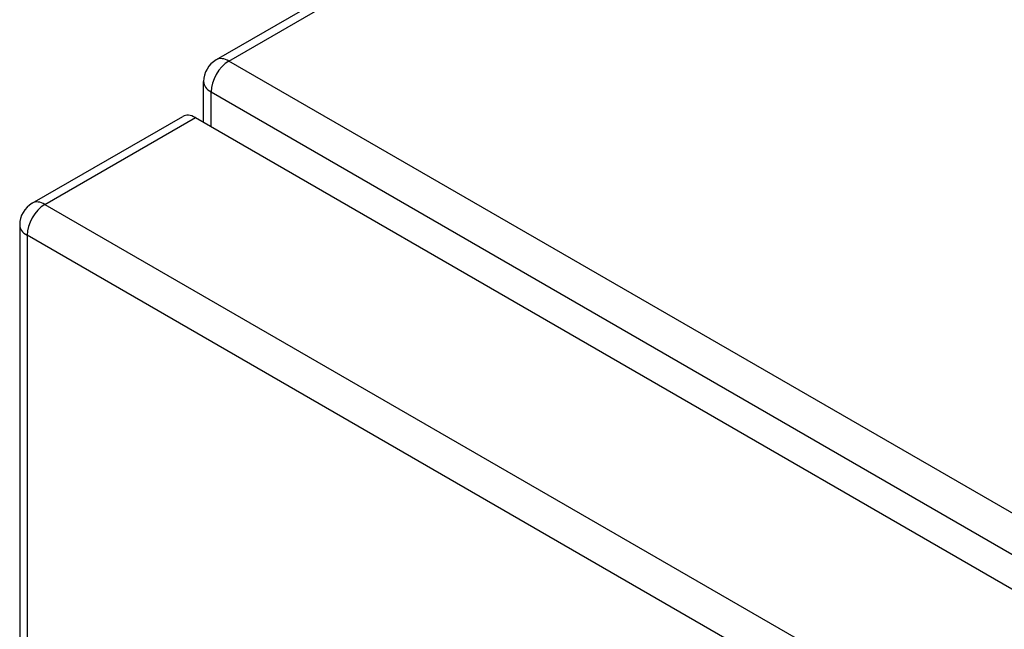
# Model space of a CAD drawing. Header units: inches. Extents: x 378 to 445.2, y 145.3 to 209.5.
# Tile 52 of 129: x 378 to 381.9, y 202.2 to 204.6. Entities that reach past the tile are written whole.
import ezdxf

# ---------------------------------------------------------------- set-up
doc = ezdxf.new("R2010")
doc.units = ezdxf.units.IN
doc.header["$MEASUREMENT"] = 0
doc.layers.add('Visible Edges(ANSI)', color=7, linetype='Continuous', lineweight=25)
doc.layers.add('Visible Tangent Edges(ANSI)', color=7, linetype='Continuous', lineweight=25)

msp = doc.modelspace()

# ---------------------------------------------------------------- linework, layer by layer
at = {"layer": 'Visible Edges(ANSI)'}
for p, q in [((385.7407, 208.4789), (378.8097, 204.4773)), ((378.7602, 204.2316), (378.7602, 204.3915)), ((378.0877, 203.9144), (378.6781, 204.2553)), ((378.7276, 204.2504), (408.1468, 187.2652)), ((378.0382, 203.8287), (378.0382, 179.5624))]:
    msp.add_line(p, q, dxfattribs=at)
for centre in [(378.8592, 204.3915), (378.1372, 203.8287)]:
    msp.add_arc(centre, 0.099, 120, 180, dxfattribs=at)
msp.add_ellipse((378.7276, 204.1695), major_axis=(-0.0495, 0.0857), ratio=0.57735, start_param=5.497787, end_param=6.283185, dxfattribs=at)
at = {"layer": 'Visible Tangent Edges(ANSI)'}
for p, q in [((378.8592, 204.4724), (385.7675, 208.4609)), ((408.4176, 187.4068), (378.8592, 204.4724)), ((378.7892, 204.3511), (408.3476, 187.2855)), ((378.7892, 204.2149), (378.7892, 204.3511)), ((378.1372, 203.9095), (378.7276, 204.2504)), ((378.1372, 203.9095), (407.5564, 186.9243)), ((407.4864, 186.8031), (378.0672, 203.7882)), ((378.0672, 203.7882), (378.0672, 179.522))]:
    msp.add_line(p, q, dxfattribs=at)
for centre, major_axis, start_param, end_param in [((378.8592, 204.3915), (-0.0495, -0.0857), 3.926991, 5.497787), ((378.8592, 204.3915), (-0.0495, 0.0857), 5.497787, 6.283185), ((378.8592, 204.3915), (-0.099, 0), 0, 0.785398), ((378.1372, 203.8287), (-0.0495, -0.0857), 3.926991, 5.497787), ((378.1372, 203.8287), (-0.0495, 0.0857), 5.497787, 6.283185), ((378.1372, 203.8287), (-0.099, 0), 0, 0.785398)]:
    msp.add_ellipse(centre, major_axis=major_axis, ratio=0.57735, start_param=start_param, end_param=end_param, dxfattribs=at)

doc.saveas('drawing.dxf')
